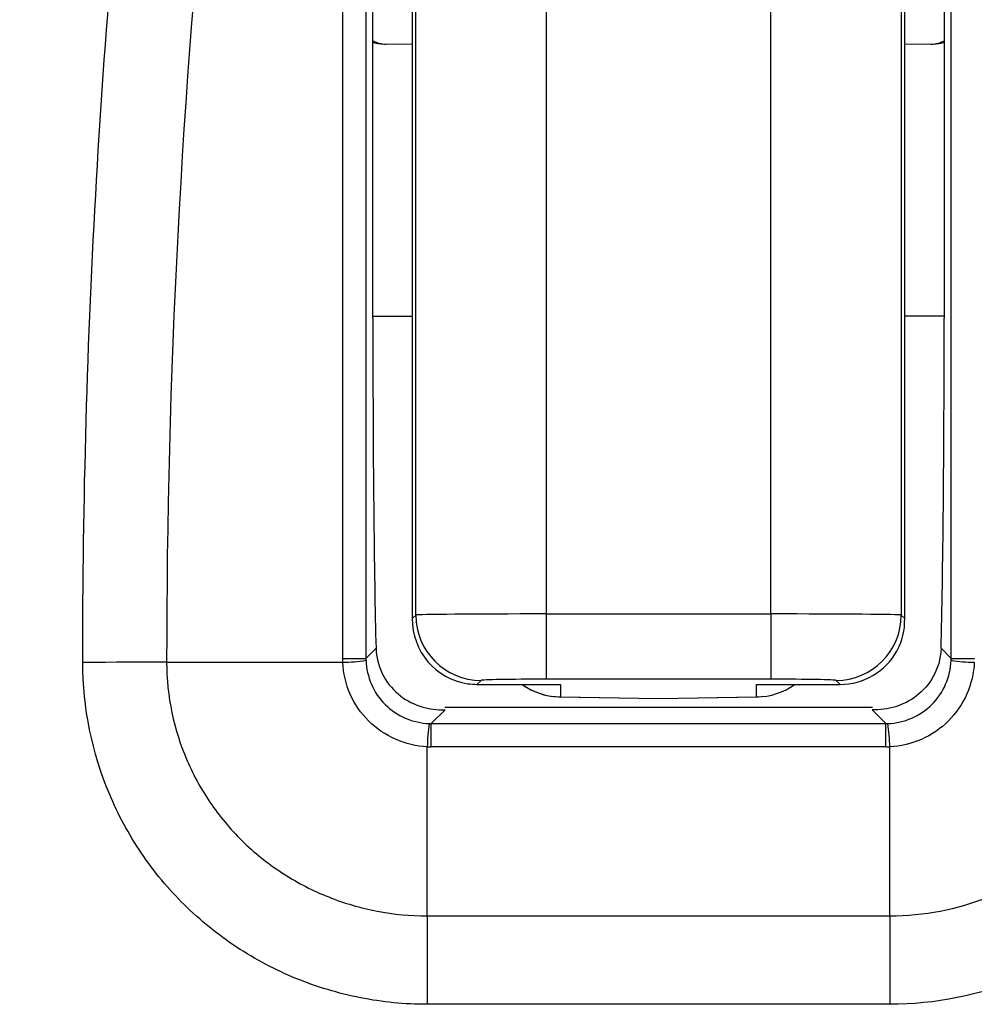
# Model space of a CAD drawing. Header units: millimetres. Extents: x 15358 to 16483, y 10132 to 11382.
# Tile 77 of 166: x 15956 to 15963, y 10672 to 10680. Entities that reach past the tile are written whole.
import ezdxf

# ---------------------------------------------------------------- set-up
doc = ezdxf.new("R2010")
doc.units = ezdxf.units.MM

msp = doc.modelspace()

# ---------------------------------------------------------------- linework, layer by layer
at = {"color": 7, "linetype": 'Continuous', "lineweight": 25}
for p, q in [((15958.6084, 10677.5445), (15958.6084, 10689.9306)), ((15958.9373, 10675.2704), (15958.9373, 10689.9306)), ((15962.6574, 10689.9306), (15962.6574, 10675.2704)), ((15962.9862, 10689.9306), (15962.9862, 10677.5445)), ((15959.9371, 10689.6659), (15959.9371, 10675.279)), ((15961.6575, 10675.279), (15961.6575, 10689.6659)), ((15958.9109, 10686.2527), (15958.9109, 10675.2441)), ((15962.6837, 10675.2441), (15962.6837, 10686.2527)), ((15958.9109, 10679.6417), (15958.7097, 10679.6452)), ((15962.8849, 10679.6452), (15962.6837, 10679.6417)), ((15958.6084, 10677.5619), (15958.9109, 10677.5619)), ((15962.9862, 10677.5619), (15962.6837, 10677.5619)), ((15958.9109, 10675.2441), (15958.9373, 10675.2704)), ((15959.9371, 10675.279), (15961.6575, 10675.279)), ((15959.9371, 10675.279), (15959.9371, 10674.7791)), ((15961.6575, 10675.279), (15961.6575, 10674.7791)), ((15962.6574, 10675.2704), (15962.6837, 10675.2441)), ((15958.5559, 10674.9391), (15958.6326, 10675.0158)), ((15962.962, 10675.0158), (15963.0388, 10674.9391)), ((15957.0286, 10674.9087), (15958.3778, 10674.9087)), ((15959.4372, 10674.7705), (15959.4064, 10674.7398)), ((15961.6575, 10674.7791), (15959.9371, 10674.7791)), ((15962.1882, 10674.7398), (15962.1574, 10674.7705)), ((15959.4064, 10674.7398), (15960.0473, 10674.7396)), ((15960.0473, 10674.7396), (15960.0473, 10674.6439)), ((15961.5473, 10674.7396), (15962.1882, 10674.7398)), ((15961.5473, 10674.6439), (15961.5473, 10674.7396)), ((15960.0387, 10674.6439), (15960.7973, 10674.6307)), ((15960.0473, 10674.6439), (15960.7973, 10674.6309)), ((15960.7973, 10674.6307), (15961.556, 10674.6439)), ((15960.7973, 10674.6309), (15961.5473, 10674.6439)), ((15960.7973, 10674.6309), (15960.7973, 10674.6307)), ((15959.1616, 10674.545), (15959.0558, 10674.4391)), ((15962.4355, 10674.5624), (15959.1591, 10674.5624)), ((15962.5388, 10674.4391), (15962.433, 10674.545)), ((15959.0558, 10674.2606), (15959.0558, 10674.4391)), ((15959.0558, 10674.4391), (15962.5388, 10674.4391)), ((15962.5388, 10674.2606), (15962.5388, 10674.4391)), ((15959.0254, 10672.9658), (15959.0254, 10674.2611)), ((15962.5388, 10674.2606), (15959.0558, 10674.2606)), ((15962.5692, 10672.9658), (15962.5692, 10674.2611)), ((15959.0254, 10672.9658), (15962.5692, 10672.9658)), ((15962.5692, 10672.2883), (15959.0254, 10672.2883))]:
    msp.add_line(p, q, dxfattribs=at)
at = {"color": 7, "linetype": 'Continuous', "lineweight": 25, "flags": 128}
for points in [[(15957.0286, 10674.9087), (15956.9594, 10674.9086), (15956.8858, 10674.9086), (15956.8084, 10674.9086), (15956.7279, 10674.9085), (15956.6446, 10674.9085), (15956.5595, 10674.9084), (15956.473, 10674.9084), (15956.3858, 10674.9084)], [(15958.3773, 10674.9391), (15958.4164, 10674.9391), (15958.4513, 10674.9391), (15958.4817, 10674.9391), (15958.5072, 10674.9391), (15958.5276, 10674.9391), (15958.5426, 10674.9391), (15958.5521, 10674.9391), (15958.5559, 10674.9391)], [(15963.0388, 10674.9391), (15963.0425, 10674.9391), (15963.052, 10674.9391), (15963.067, 10674.9391), (15963.0874, 10674.9391), (15963.1129, 10674.9391), (15963.1433, 10674.9391), (15963.1783, 10674.9391), (15963.2173, 10674.9391)], [(15959.0254, 10672.9658), (15959.0254, 10672.893), (15959.0254, 10672.8155), (15959.0254, 10672.7338), (15959.0254, 10672.6487), (15959.0254, 10672.5608), (15959.0254, 10672.471), (15959.0254, 10672.3799), (15959.0254, 10672.2883)], [(15962.5692, 10672.9658), (15962.5692, 10672.893), (15962.5692, 10672.8155), (15962.5692, 10672.7338), (15962.5692, 10672.6487), (15962.5692, 10672.5608), (15962.5692, 10672.471), (15962.5692, 10672.3799), (15962.5692, 10672.2883)]]:
    msp.add_lwpolyline(points, dxfattribs=at)
at = {"color": 7, "linetype": 'Continuous', "lineweight": 25}
for centre, radius, start, end in [((15960.8017, 10679.5652), 22.6305, 349.79514, 105.43312), ((15960.999, 10679.7681), 14.9967, 349.11939, 109.38529), ((15960.7973, 10679.6805), 14.9948, 0, 107.59638), ((15960.7973, 10679.6897), 15.0198, 348.43224, 104.60853), ((15959.4374, 10675.2706), 0.5001, 180.02044, 269.97956), ((15962.1573, 10675.2706), 0.5001, 270.02044, 359.97956), ((15958.3636, 10676.1297), 1.2211, 270.66572, 279.06959), ((15963.231, 10676.1297), 1.2211, 260.93032, 269.33431), ((15960.0473, 10675.1439), 0.5, 233.94055, 268.01799), ((15960.0473, 10675.1439), 0.5, 233.94061, 270.00054), ((15961.5473, 10675.1439), 0.5, 269.99946, 306.05939), ((15960.0429, 10674.8918), 0.248, 267.00938, 269.0086), ((15960.0429, 10674.8918), 0.248, 269.00885, 271.00807), ((15961.5517, 10674.8918), 0.248, 268.99193, 270.99115), ((15961.5517, 10674.8918), 0.248, 270.9914, 272.99062), ((15960.2476, 10674.2469), 1.2222, 170.93917, 179.33528), ((15961.347, 10674.2469), 1.2222, 0.66476, 9.06074)]:
    msp.add_arc(centre, radius, start, end, dxfattribs=at)
for centre, major_axis, ratio, start_param, end_param in [((15958.7141, 10679.8952), (0.0044, 0.25), 0.979179, 2.713062, 3.141593), ((15958.7141, 10679.8952), (0.3338, -0.0058), 0.748744, 4.403408, 4.712389), ((15962.8805, 10679.8952), (-0.0044, 0.25), 0.979179, 3.141593, 3.570124), ((15962.8805, 10679.8952), (0.3338, 0.0058), 0.748744, 4.712389, 5.02137), ((15958.6608, 10677.5445), (0, 3), 0.017455, 1.570796, 2.573452), ((15962.9338, 10677.5445), (0, 3), 0.017455, 3.709733, 4.712389), ((15959.4108, 10675.2441), (0.1903, 0.468), 0.987785, 1.952636, 3.383086), ((15959.9371, 10675.2703), (1, 0), 0.008728, 1.570796, 3.124139), ((15961.6575, 10675.2703), (1, 0), 0.008728, 0.017453, 1.570796), ((15962.1838, 10675.2441), (-0.1954, 0.4717), 0.975619, 3.815331, 4.32834), ((15962.1881, 10675.2398), (0.1913, 0.462), 0.999785, 3.534482, 4.591964), ((15959.9371, 10674.7704), (0.5, 0), 0.017455, 1.570796, 3.124139), ((15961.6575, 10674.7704), (0.5, 0), 0.017455, 0.017453, 1.570796), ((15959.4065, 10675.2398), (-0.1913, 0.462), 0.999785, 2.608662, 2.748703), ((15959.071, 10674.9542), (0.2055, 0.4759), 0.958815, 3.504115, 3.534462), ((15962.5237, 10674.9542), (-0.2055, 0.4759), 0.958815, 2.748724, 2.779071), ((15959.071, 10675.2756), (0.398, 0.9372), 0.979139, 3.505251, 3.535597), ((15962.5237, 10675.2756), (-0.398, 0.9372), 0.979139, 2.747588, 2.777934)]:
    msp.add_ellipse(centre, major_axis=major_axis, ratio=ratio, start_param=start_param, end_param=end_param, dxfattribs=at)
for points, knots in [([(15955.7789, 10700.639), (15956.2083, 10700.7404), (15956.641, 10700.8307), (15957.5062, 10700.9819), (15957.9393, 10701.044), (15959.2401, 10701.1909), (15960.1093, 10701.2362), (15961.8516, 10701.2214), (15962.7248, 10701.1614), (15964.4752, 10700.9324), (15965.3349, 10700.7659), (15967.0225, 10700.332), (15967.8507, 10700.0647), (15969.0697, 10699.5884), (15969.4721, 10699.417), (15970.269, 10699.0485), (15970.6646, 10698.8507), (15972.6008, 10697.807), (15974.0287, 10696.7966), (15976.6401, 10694.4221), (15977.7785, 10693.0987), (15979.2393, 10690.9159), (15979.6863, 10690.1505), (15980.4761, 10688.5866), (15980.8215, 10687.7853), (15981.4135, 10686.1443), (15981.6603, 10685.3046), (15982.0528, 10683.5859), (15982.1952, 10682.7207), (15982.3738, 10680.9881), (15982.4104, 10680.1192), (15982.3865, 10678.8118), (15982.3654, 10678.3753), (15982.2963, 10677.5011), (15982.2471, 10677.0625), (15982.1865, 10676.6257)], [0, 0, 0, 0, 0.03125, 0.03125, 0.0625, 0.0625, 0.125, 0.125, 0.1875, 0.1875, 0.25, 0.25, 0.3125, 0.3125, 0.34375, 0.34375, 0.375, 0.375, 0.5, 0.5, 0.625, 0.625, 0.6875, 0.6875, 0.75, 0.75, 0.8125, 0.8125, 0.875, 0.875, 0.9375, 0.9375, 0.96875, 0.96875, 1, 1, 1, 1]), ([(15956.3858, 10674.9084), (15956.385, 10677.3788), (15956.527, 10679.8348), (15957.091, 10684.7183), (15957.5104, 10687.1222), (15958.0584, 10689.4847)], [0, 0, 0, 0, 0.5, 0.5, 1, 1, 1, 1]), ([(15958.377, 10687.8366), (15958.1556, 10686.7849), (15957.9604, 10685.7253), (15957.6237, 10683.5894), (15957.4821, 10682.5114), (15957.142, 10679.2679), (15957.0279, 10677.0927), (15957.0286, 10674.9087)], [0, 0, 0, 0, 0.25, 0.25, 0.5, 0.5, 1, 1, 1, 1]), ([(15958.3773, 10674.9391), (15958.3773, 10677.4531), (15958.3773, 10679.9672), (15958.3772, 10682.4812), (15958.3772, 10684.2664), (15958.3771, 10686.0515), (15958.377, 10687.8366)], [0, 0, 0, 0, 0.00754219, 0.00754219, 0.00754219, 0.01289753, 0.01289753, 0.01289753, 0.01289753]), ([(15958.5556, 10687.8375), (15958.5557, 10686.0523), (15958.5557, 10684.267), (15958.5558, 10682.4818), (15958.5558, 10679.9676), (15958.5559, 10677.4533), (15958.5559, 10674.9391)], [0.00209305, 0.00209305, 0.00209305, 0.00209305, 0.0074488, 0.0074488, 0.0074488, 0.01499154, 0.01499154, 0.01499154, 0.01499154]), ([(15963.0388, 10674.9391), (15963.0388, 10676.7243), (15963.0388, 10678.5096), (15963.0388, 10680.2948), (15963.0388, 10681.5519), (15963.0389, 10682.8091), (15963.0389, 10684.0662), (15963.0389, 10685.3233), (15963.039, 10686.5804), (15963.039, 10687.8375)], [0, 0, 0, 0, 0.00535577, 0.00535577, 0.00535577, 0.00912713, 0.00912713, 0.00912713, 0.0128985, 0.0128985, 0.0128985, 0.0128985]), ([(15958.6326, 10675.0158), (15958.6349, 10674.932), (15958.6582, 10674.8607), (15958.7257, 10674.7395), (15958.7706, 10674.6898), (15958.8701, 10674.6132), (15958.9251, 10674.5855), (15959.0404, 10674.5501), (15959.1015, 10674.5425), (15959.1616, 10674.545)], [0, 0, 0, 0, 0.25, 0.25, 0.5, 0.5, 0.75, 0.75, 1, 1, 1, 1]), ([(15962.962, 10675.0158), (15962.9597, 10674.932), (15962.9364, 10674.8607), (15962.8689, 10674.7395), (15962.824, 10674.6898), (15962.7246, 10674.6132), (15962.6696, 10674.5855), (15962.5542, 10674.5501), (15962.4931, 10674.5425), (15962.433, 10674.545)], [0, 0, 0, 0, 0.25, 0.25, 0.5, 0.5, 0.75, 0.75, 1, 1, 1, 1]), ([(15959.0254, 10672.2883), (15958.8518, 10672.2883), (15958.681, 10672.3051), (15958.3449, 10672.3714), (15958.1779, 10672.4217), (15957.8592, 10672.5523), (15957.7079, 10672.6322), (15957.4213, 10672.8211), (15957.2853, 10672.9313), (15957.0414, 10673.1723), (15956.9319, 10673.3037), (15956.7386, 10673.5895), (15956.656, 10673.7426), (15956.457, 10674.2162), (15956.386, 10674.561), (15956.3858, 10674.9084)], [0, 0, 0, 0, 0.125, 0.125, 0.25, 0.25, 0.375, 0.375, 0.5, 0.5, 0.625, 0.625, 0.75, 0.75, 1, 1, 1, 1]), ([(15957.0286, 10674.9087), (15957.0287, 10674.6499), (15957.0838, 10674.3902), (15957.2366, 10674.0372), (15957.2998, 10673.9232), (15957.4475, 10673.7112), (15957.5311, 10673.614), (15957.7164, 10673.4362), (15957.8195, 10673.3553), (15958.0362, 10673.2167), (15958.1503, 10673.1583), (15958.39, 10673.0629), (15958.5153, 10673.0262), (15958.7674, 10672.9779), (15958.8961, 10672.9658), (15959.0254, 10672.9658)], [0, 0, 0, 0, 0.25, 0.25, 0.375, 0.375, 0.5, 0.5, 0.625, 0.625, 0.75, 0.75, 0.875, 0.875, 1, 1, 1, 1]), ([(15959.0254, 10674.2611), (15958.8591, 10674.2688), (15958.6947, 10674.3411), (15958.5172, 10674.5185), (15958.4689, 10674.5889), (15958.4014, 10674.7414), (15958.3817, 10674.8255), (15958.3778, 10674.9087)], [0, 0, 0, 0, 0.5, 0.5, 0.75, 0.75, 1, 1, 1, 1]), ([(15958.5561, 10674.9239), (15958.56, 10674.7974), (15958.6136, 10674.6744), (15958.7913, 10674.4968), (15958.9138, 10674.4433), (15959.0406, 10674.4394)], [0, 0, 0, 0, 0.5, 0.5, 1, 1, 1, 1]), ([(15962.554, 10674.4394), (15962.6805, 10674.4433), (15962.8035, 10674.4969), (15962.9811, 10674.6746), (15963.0346, 10674.7971), (15963.0385, 10674.9239)], [0, 0, 0, 0, 0.5, 0.5, 1, 1, 1, 1]), ([(15962.5692, 10672.9658), (15962.8278, 10672.9658), (15963.0878, 10673.0162), (15963.5646, 10673.2063), (15963.7869, 10673.3483), (15964.0648, 10673.6154), (15964.1499, 10673.7152), (15964.2965, 10673.9266), (15964.3588, 10674.0387), (15964.5124, 10674.3948), (15964.5659, 10674.6501), (15964.566, 10674.9087)], [0, 0, 0, 0, 0.25, 0.25, 0.5, 0.5, 0.625, 0.625, 0.75, 0.75, 1, 1, 1, 1]), ([(15963.2168, 10674.9087), (15963.2091, 10674.7424), (15963.1368, 10674.578), (15962.9594, 10674.4005), (15962.889, 10674.3522), (15962.7364, 10674.2847), (15962.6523, 10674.2649), (15962.5692, 10674.2611)], [0, 0, 0, 0, 0.5, 0.5, 0.75, 0.75, 1, 1, 1, 1]), ([(15965.2088, 10674.9084), (15965.2087, 10674.7347), (15965.1915, 10674.5642), (15965.124, 10674.2291), (15965.0729, 10674.0629), (15964.9396, 10673.7445), (15964.8582, 10673.5938), (15964.6663, 10673.3089), (15964.5548, 10673.1741), (15964.311, 10672.9327), (15964.1782, 10672.8245), (15963.89, 10672.6338), (15963.7366, 10672.5529), (15963.2614, 10672.3577), (15962.9164, 10672.2883), (15962.5692, 10672.2883)], [0, 0, 0, 0, 0.125, 0.125, 0.25, 0.25, 0.375, 0.375, 0.5, 0.5, 0.625, 0.625, 0.75, 0.75, 1, 1, 1, 1])]:
    msp.add_open_spline(points, degree=3, knots=knots, dxfattribs=at)
for points in [[(15958.3778, 10674.9087), (15958.3775, 10674.9187), (15958.3773, 10674.929), (15958.3773, 10674.9391)], [(15958.5559, 10674.9391), (15958.5559, 10674.934), (15958.5559, 10674.9289), (15958.5561, 10674.9239)], [(15963.0385, 10674.9239), (15963.0387, 10674.9289), (15963.0388, 10674.934), (15963.0388, 10674.9391)]]:
    msp.add_open_spline(points, degree=3, dxfattribs=at)

doc.saveas('drawing.dxf')
